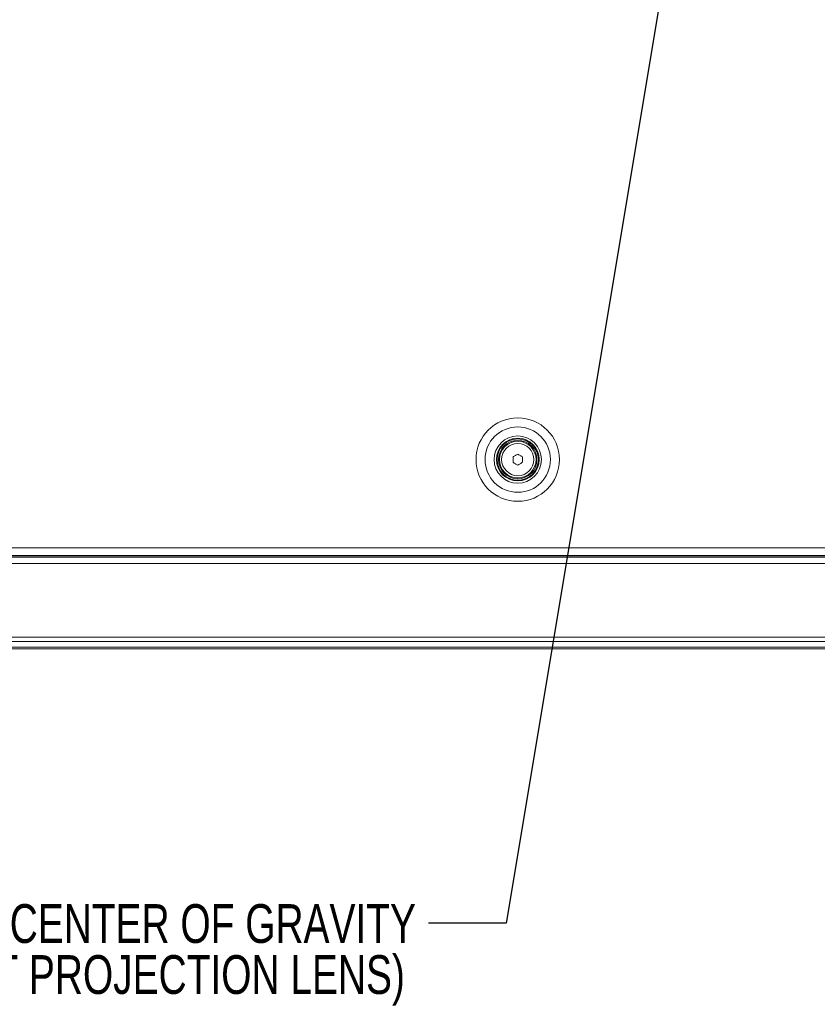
# Model space of a CAD drawing. Header units: millimetres. Extents: x 0 to 1118, y 0 to 864.
# Tile 197 of 248: x 742 to 808, y 365 to 445. Entities that reach past the tile are written whole.
import ezdxf

# ---------------------------------------------------------------- set-up
doc = ezdxf.new("R2010")
doc.units = ezdxf.units.MM
doc.styles.add('SLDTEXTSTYLE0', font='TXT', dxfattribs={"width": 0.75})
doc.dimstyles.new('SLDDIMSTYLE0', dxfattribs={"dimtxt": 0.18, "dimasz": 3.302, "dimexe": 0, "dimexo": 0.0625, "dimgap": 0, "dimtad": 0, "dimtih": 1, "dimtoh": 1, "dimdec": 0, "dimrnd": 1e-09, "dimzin": 0, "dimdsep": 46, "dimtxsty": 'Standard', "dimsah": 1, "dimcen": 0.09, "dimadec": 0, "dimazin": 0, "dimtfac": 3.302, "dimtdec": 0, "dimtofl": 0, "dimtmove": 0, "dimatfit": 3, "dimfxl": 1, "dimfrac": 2, "dimtolj": 1, "dimtzin": 0, "dimarcsym": 0})

# ---------------------------------------------------------------- blocks, each defined once
blk = doc.blocks.new('SW_NOTE_49')
at = {"color": 0, "linetype": 'Continuous', "lineweight": 0, "char_height": 3.175, "attachment_point": 3, "style": 'SLDTEXTSTYLE0'}
for s, insert in [('CENTER OF GRAVITY', (-1.025, 1.551)), ('(WITHOUT PROJECTION LENS)', (-1.929, -2.624))]:
    blk.add_mtext(s, dxfattribs=dict(at, insert=insert))

msp = doc.modelspace()

# ---------------------------------------------------------------- linework, layer by layer
at = {"color": 7, "linetype": 'Continuous', "lineweight": 15}
for p, q in [((782.88, 409.187), (782.88, 409.635)), ((783.655, 409.635), (783.655, 409.187)), ((695.608, 402.198), (899.427, 402.198)), ((899.605, 401.536), (695.43, 401.536)), ((899.605, 401.411), (695.43, 401.411)), ((695.608, 401.548), (899.427, 401.548)), ((899.605, 400.911), (695.43, 400.911)), ((899.605, 394.868), (695.43, 394.868)), ((899.605, 394.515), (695.43, 394.515)), ((899.605, 394.057), (695.43, 394.057)), ((899.605, 393.911), (695.43, 393.911))]:
    msp.add_line(p, q, dxfattribs=at)
at = {"color": 7, "linetype": 'Continuous', "lineweight": 15, "flags": 128}
for points in [[(782.88, 409.635), (782.928, 409.663), (782.977, 409.691), (783.025, 409.719), (783.074, 409.747), (783.122, 409.775), (783.171, 409.802), (783.219, 409.83), (783.268, 409.858)], [(783.268, 409.858), (783.316, 409.83), (783.364, 409.802), (783.413, 409.775), (783.461, 409.747), (783.51, 409.719), (783.558, 409.691), (783.607, 409.663), (783.655, 409.635)], [(783.268, 408.964), (783.219, 408.991), (783.171, 409.019), (783.122, 409.047), (783.074, 409.075), (783.025, 409.103), (782.977, 409.131), (782.928, 409.159), (782.88, 409.187)], [(783.655, 409.187), (783.607, 409.159), (783.558, 409.131), (783.51, 409.103), (783.461, 409.075), (783.413, 409.047), (783.364, 409.019), (783.316, 408.991), (783.268, 408.964)]]:
    msp.add_lwpolyline(points, dxfattribs=at)
at = {"color": 7, "linetype": 'Continuous', "lineweight": 15}
for radius in [3.417, 2.677, 1.938, 1.75, 1.688, 1.575, 1.5, 1.318]:
    msp.add_circle((783.268, 409.411), radius, dxfattribs=at)

# ---------------------------------------------------------------- block references
at = {"color": 7, "linetype": 'Continuous', "lineweight": 0}
msp.add_blockref('SW_NOTE_49', (775.957, 371.467), dxfattribs=at)

# ---------------------------------------------------------------- leaders
msp.add_leader([(798.011, 465.499), (782.307, 371.467), (775.957, 371.467)], dimstyle='SLDDIMSTYLE0', dxfattribs=at)

doc.saveas('drawing.dxf')
